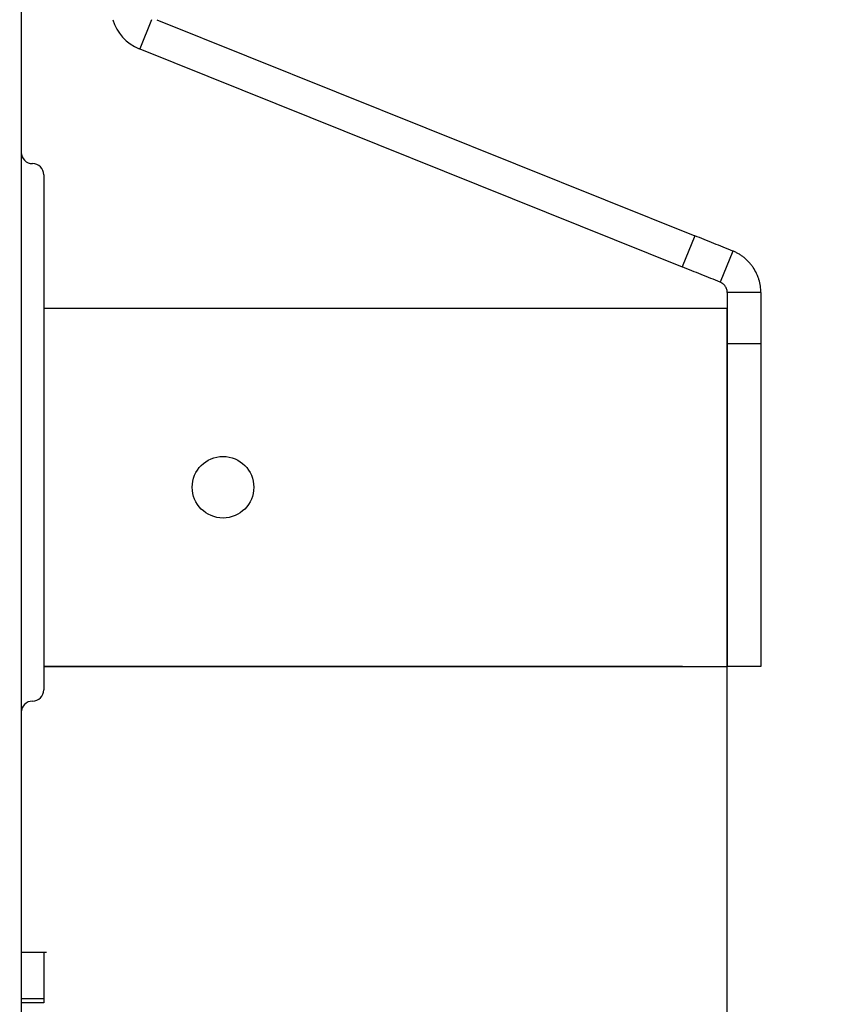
# Model space of a CAD drawing. Header units: millimetres. Extents: x 7592 to 10531, y 3981 to 6059.
# Tile 68 of 130: x 9532 to 9604, y 5219 to 5307. Entities that reach past the tile are written whole.
import ezdxf

# ---------------------------------------------------------------- set-up
doc = ezdxf.new("R2010")
doc.units = ezdxf.units.MM
doc.dimstyles.get("Standard").update_dxf_attribs({"dimtxt": 20, "dimasz": 10, "dimexe": 8, "dimexo": 8, "dimgap": 10, "dimtad": 0, "dimtih": 1, "dimtoh": 1, "dimdsep": 46, "dimtxsty": 'Standard', "dimcen": 0.09, "dimadec": 0, "dimazin": 0, "dimtfac": 1, "dimtofl": 0, "dimtmove": 0, "dimatfit": 3, "dimfxl": 0, "dimtolj": 1, "dimtzin": 0, "dimarcsym": 0})

# ---------------------------------------------------------------- blocks, each defined once
blk = doc.blocks.new('*D22')
at = {"color": 0, "lineweight": -2}
for p, q in [((9241.816, 5301.596), (9241.816, 4788.095)), ((9834.816, 5301.596), (9834.816, 4788.095)), ((9251.816, 4796.095), (9501.649, 4796.095)), ((9824.816, 4796.095), (9574.983, 4796.095))]:
    blk.add_line(p, q, dxfattribs=at)
at = {"color": 0, "lineweight": 18}
for points in [[(9251.816, 4797.762), (9251.816, 4794.429), (9241.816, 4796.095)], [(9824.816, 4797.762), (9824.816, 4794.429), (9834.816, 4796.095)]]:
    blk.add_solid(points, dxfattribs=at)
at = {"layer": 'Defpoints', "color": 0, "lineweight": 18}
for p in [(9241.816, 5309.596), (9834.816, 5309.596), (9834.816, 4796.095)]:
    blk.add_point(p, dxfattribs=at)
at = {"color": 0, "lineweight": 18, "insert": (9538.316, 4796.095), "char_height": 20, "attachment_point": 5}
blk.add_mtext('\\A1;593', dxfattribs=at)

msp = doc.modelspace()

# ---------------------------------------------------------------- linework, layer by layer
at = {"linetype": 'Continuous'}
for p, q in [((9531.966, 5330.746), (9531.966, 5266.764)), ((9531.966, 5330.746), (9531.966, 5266.764)), ((9543.578, 5307.096), (9542.528, 5304.484)), ((9544.074, 5307.096), (9592.064, 5287.805)), ((9542.528, 5304.484), (9542.474, 5304.506)), ((9542.528, 5304.484), (9590.945, 5285.021)), ((9533.966, 5293.246), (9533.966, 5247.246)), ((9592.064, 5287.805), (9590.945, 5285.021)), ((9595.458, 5286.44), (9594.339, 5283.657)), ((9594.966, 5282.729), (9594.966, 5281.346)), ((9597.966, 5282.729), (9594.966, 5282.729)), ((9597.966, 5282.729), (9597.966, 5278.156)), ((9533.966, 5281.346), (9590.966, 5281.346)), ((9590.966, 5281.346), (9594.966, 5281.346)), ((9594.966, 5249.346), (9594.966, 5281.346)), ((9594.966, 5281.346), (9594.966, 5249.346)), ((9597.966, 5278.156), (9594.966, 5278.156)), ((9597.966, 5278.156), (9597.966, 5249.346)), ((9531.966, 5266.764), (9531.966, 5225.477)), ((9533.964, 5249.346), (9594.966, 5249.346)), ((9590.966, 5249.346), (9533.966, 5249.346)), ((9597.966, 5249.346), (9594.966, 5249.346)), ((9594.966, 4856.346), (9594.966, 5249.346)), ((9531.966, 5225.477), (9531.966, 5208.376)), ((9534.216, 5223.812), (9531.966, 5223.812)), ((9533.966, 5219.665), (9531.966, 5219.665)), ((9533.966, 5219.313), (9531.966, 5219.313))]:
    msp.add_line(p, q, dxfattribs=at)
msp.add_circle((9549.966, 5265.346), 2.75, dxfattribs=at)
for centre, radius, start, end in [((9543.966, 5308.217), 4, 196.27702, 248.10025), ((9532.966, 5295.246), 1, 180, 270), ((9532.966, 5293.246), 1, 0, 90), ((9532.966, 5247.246), 1, 270, 0), ((9532.966, 5245.246), 1, 90, 180)]:
    msp.add_arc(centre, radius, start, end, dxfattribs=at)
for points, knots in [([(9595.458, 5286.44), (9595.177, 5286.553), (9594.896, 5286.666), (9594.332, 5286.893), (9594.049, 5287.006), (9593.201, 5287.348), (9592.633, 5287.576), (9592.064, 5287.805)], [0, 0, 0, 0, 0.25, 0.25, 0.5, 0.5, 1, 1, 1, 1]), ([(9597.966, 5282.729), (9597.966, 5282.825), (9597.963, 5282.921), (9597.949, 5283.115), (9597.938, 5283.211), (9597.896, 5283.501), (9597.853, 5283.693), (9597.781, 5283.932), (9597.766, 5283.98), (9597.741, 5284.051), (9597.733, 5284.075), (9597.716, 5284.122), (9597.672, 5284.24), (9597.622, 5284.355), (9597.493, 5284.625), (9597.394, 5284.799), (9597.226, 5285.049), (9597.167, 5285.13), (9597.073, 5285.249), (9597.041, 5285.288), (9596.975, 5285.365), (9596.942, 5285.402), (9596.772, 5285.587), (9596.626, 5285.722), (9596.395, 5285.909), (9596.315, 5285.968), (9596.193, 5286.052), (9596.152, 5286.079), (9596.068, 5286.132), (9596.026, 5286.158), (9595.898, 5286.233), (9595.811, 5286.279), (9595.636, 5286.365), (9595.547, 5286.404), (9595.458, 5286.44)], [0, 0, 0, 0, 0.0625, 0.0625, 0.125, 0.125, 0.25, 0.25, 0.28125, 0.28125, 0.296875, 0.296875, 0.3125, 0.375, 0.375, 0.5, 0.5, 0.5625, 0.5625, 0.59375, 0.59375, 0.625, 0.625, 0.75, 0.75, 0.8125, 0.8125, 0.84375, 0.84375, 0.875, 0.875, 0.9375, 0.9375, 1, 1, 1, 1]), ([(9594.339, 5283.657), (9594.058, 5283.77), (9593.777, 5283.883), (9593.213, 5284.109), (9592.93, 5284.223), (9592.082, 5284.564), (9591.514, 5284.792), (9590.945, 5285.021)], [0, 0, 0, 0, 0.25, 0.25, 0.5, 0.5, 1, 1, 1, 1]), ([(9594.966, 5282.729), (9594.966, 5282.77), (9594.964, 5282.813), (9594.952, 5282.904), (9594.942, 5282.952), (9594.915, 5283.049), (9594.897, 5283.098), (9594.869, 5283.159), (9594.863, 5283.171), (9594.851, 5283.195), (9594.845, 5283.207), (9594.825, 5283.242), (9594.81, 5283.265), (9594.765, 5283.333), (9594.731, 5283.375), (9594.658, 5283.452), (9594.619, 5283.487), (9594.56, 5283.534), (9594.539, 5283.548), (9594.499, 5283.575), (9594.478, 5283.588), (9594.417, 5283.622), (9594.377, 5283.641), (9594.339, 5283.657)], [0, 0, 0, 0, 0.125, 0.125, 0.25, 0.25, 0.375, 0.375, 0.40625, 0.40625, 0.4375, 0.4375, 0.5, 0.5, 0.625, 0.625, 0.75, 0.75, 0.8125, 0.8125, 0.875, 0.875, 1, 1, 1, 1]), ([(9533.966, 5223.812), (9533.966, 5223.812), (9533.966, 5223.812), (9533.966, 5223.812), (9533.966, 5223.451), (9533.966, 5222.002), (9533.966, 5220.979), (9533.966, 5219.665)], [0, 0, 0, 0, 0.000318, 0.000318, 0.500159, 0.500159, 1, 1, 1, 1])]:
    msp.add_open_spline(points, degree=3, knots=knots, dxfattribs=at)
msp.add_open_spline([(9533.966, 5219.665), (9533.966, 5219.548), (9533.966, 5219.431), (9533.966, 5219.313)], degree=3, dxfattribs=at)

# ---------------------------------------------------------------- dimensions: what is measured, and where the dimension line sits
at = {"lineweight": 18}
dim = msp.add_linear_dim(base=(9834.816, 4796.095), p1=(9241.816, 5309.596), p2=(9834.816, 5309.596), dimstyle='Standard', dxfattribs=at)
dim.commit()
dim.dimension.update_dxf_attribs({"geometry": '*D22', "text_midpoint": (9538.316, 4796.095)})

doc.saveas('drawing.dxf')
